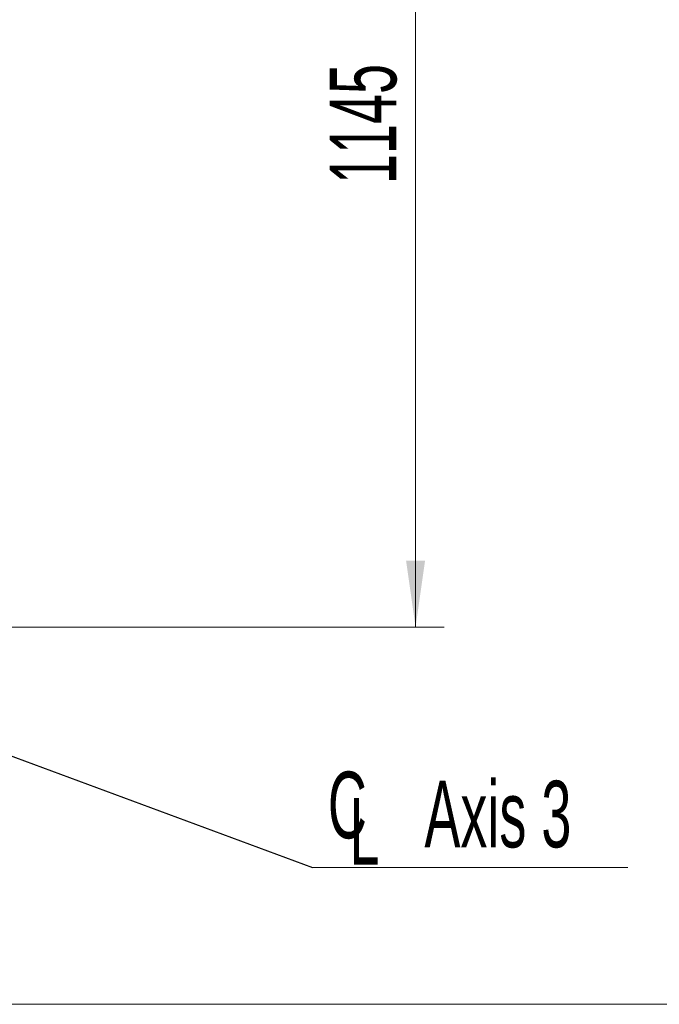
# Model space of a CAD drawing. Header units: millimetres. Extents: x 0 to 11920, y 0 to 8400.
# Tile 20 of 64: x 2923 to 3594, y 5192 to 6226. Entities that reach past the tile are written whole.
import ezdxf

# ---------------------------------------------------------------- set-up
doc = ezdxf.new("R2010")
doc.units = ezdxf.units.MM
doc.header["$LTSCALE"] = 20
doc.styles.add('SLDTEXTSTYLE0', font='TXT', dxfattribs={"width": 0.605})
doc.dimstyles.new('SLDDIMSTYLE0', dxfattribs={"dimtxt": 70, "dimasz": 70, "dimexe": 0, "dimexo": 0.0625, "dimgap": 17.5, "dimtad": 1, "dimdec": 1, "dimrnd": 1e-09, "dimzin": 12, "dimdsep": 46, "dimtxsty": 'SLDTEXTSTYLE0', "dimsah": 1, "dimcen": 0.09, "dimadec": 0, "dimazin": 3, "dimtfac": 1, "dimtofl": 0, "dimtmove": 0, "dimatfit": 3, "dimfxl": 1, "dimfrac": 2, "dimtolj": 1, "dimtzin": 12, "dimarcsym": 0})
doc.dimstyles.new('SLDDIMSTYLE1', dxfattribs={"dimtxt": 0.18, "dimasz": 70, "dimexe": 0, "dimexo": 0.0625, "dimgap": 0, "dimtad": 0, "dimtih": 1, "dimtoh": 1, "dimdec": 0, "dimrnd": 1e-09, "dimzin": 0, "dimdsep": 46, "dimtxsty": 'Standard', "dimsah": 1, "dimcen": 0.09, "dimadec": 0, "dimazin": 0, "dimtfac": 70, "dimtdec": 0, "dimtofl": 0, "dimtmove": 0, "dimatfit": 3, "dimfxl": 1, "dimfrac": 2, "dimtolj": 1, "dimtzin": 0, "dimarcsym": 0})
doc.dimstyles.new('SLDDIMSTYLE3', dxfattribs={"dimtxt": 70, "dimasz": 70, "dimexe": 0, "dimexo": 0.0625, "dimgap": 17.5, "dimtad": 1, "dimdec": 1, "dimrnd": 1e-09, "dimzin": 12, "dimdsep": 46, "dimtxsty": 'SLDTEXTSTYLE0', "dimsah": 1, "dimcen": 0.09, "dimse1": 1, "dimsd1": 1, "dimadec": 0, "dimazin": 3, "dimtfac": 1, "dimtofl": 0, "dimtmove": 0, "dimatfit": 3, "dimfxl": 1, "dimfrac": 2, "dimtolj": 1, "dimtzin": 12, "dimarcsym": 0})

# ---------------------------------------------------------------- blocks, each defined once
blk = doc.blocks.new('_D_4')
at = {"color": 7, "linetype": 'Continuous', "lineweight": 0}
for p, q in [((2793.1, 6732.9), (3368.2, 6732.9)), ((3338.2, 5587.9), (3338.2, 6732.9)), ((2553.5, 5587.9), (3368.2, 5587.9))]:
    blk.add_line(p, q, dxfattribs=at)
at = {"color": 7, "linetype": 'Continuous', "lineweight": 18}
for points in [[(3338.2, 6732.9), (3328.2, 6662.9), (3348.2, 6662.9)], [(3338.2, 5587.9), (3348.2, 5657.9), (3328.2, 5657.9)]]:
    blk.add_solid(points, dxfattribs=at)
at = {"color": 7, "linetype": 'Continuous', "lineweight": 18, "insert": (3248, 6053.4), "char_height": 70, "attachment_point": 1, "rotation": 90, "style": 'SLDTEXTSTYLE0'}
blk.add_mtext('1145', dxfattribs=at)
blk = doc.blocks.new('SW_SYMBOL_MOD_CL')
at = {"color": 0, "linetype": 'Continuous', "lineweight": 0, "char_height": 15515, "attachment_point": 5, "style": 'SLDTEXTSTYLE0'}
for s, insert in [('C', (8000, 12000)), ('L', (12000, 6000))]:
    blk.add_mtext(s, dxfattribs=dict(at, insert=insert))
blk = doc.blocks.new('SW_NOTE_0_6')
at = {"color": 0, "linetype": 'Continuous', "lineweight": 0}
for p, q in [((0, 0), (331.1, 0)), ((331.1, 0), (0, 0)), ((0, 0), (331.1, 0)), ((331.1, 0), (0, 0)), ((0, 0), (331.1, 0)), ((331.1, 0), (0, 0))]:
    blk.add_line(p, q, dxfattribs=at)
at = {"color": 0, "linetype": 'Continuous', "lineweight": 0, "xscale": 0.004511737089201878, "yscale": 0.004511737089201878, "zscale": 0.004511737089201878}
blk.add_blockref('SW_SYMBOL_MOD_CL', (0.5, 11), dxfattribs=at)
at = {"color": 0, "linetype": 'Continuous', "lineweight": 0, "insert": (117.5, 91.1), "char_height": 70, "attachment_point": 1, "style": 'SLDTEXTSTYLE0'}
blk.add_mtext('Axis 3', dxfattribs=at)
blk = doc.blocks.new('_D_11')
at = {"color": 7, "linetype": 'Continuous', "lineweight": 0}
for p, q in [((3258.9, 7562.9), (3957.5, 7562.9)), ((3927.5, 7562.9), (3927.5, 5191.9)), ((2805.7, 5191.9), (3957.5, 5191.9))]:
    blk.add_line(p, q, dxfattribs=at)
at = {"color": 7, "linetype": 'Continuous', "lineweight": 18}
for points in [[(3927.5, 7562.9), (3917.5, 7492.9), (3937.5, 7492.9)], [(3927.5, 5191.9), (3937.5, 5261.9), (3917.5, 5261.9)]]:
    blk.add_solid(points, dxfattribs=at)
at = {"color": 7, "linetype": 'Continuous', "lineweight": 18, "insert": (3837.2, 6270.4), "char_height": 70, "attachment_point": 1, "rotation": 90, "style": 'SLDTEXTSTYLE0'}
blk.add_mtext('2371', dxfattribs=at)
blk = doc.blocks.new('_D_14')
at = {"color": 7, "linetype": 'Continuous', "lineweight": 0}
for p, q in [((5109.5, 5467.7), (5109.5, 5626.6)), ((5109.5, 5596.6), (4638.9, 5596.6))]:
    blk.add_line(p, q, dxfattribs=at)
at = {"color": 7, "linetype": 'Continuous', "lineweight": 18}
blk.add_solid([(5109.5, 5596.6), (5039.5, 5606.6), (5039.5, 5586.6)], dxfattribs=at)
at = {"color": 7, "linetype": 'Continuous', "lineweight": 18, "insert": (4638.9, 5686.8), "char_height": 70, "attachment_point": 1, "style": 'SLDTEXTSTYLE0'}
blk.add_mtext('1878,5', dxfattribs=at)
blk = doc.blocks.new('_D_15')
at = {"color": 7, "linetype": 'Continuous', "lineweight": 0}
for p, q in [((5109.5, 5467.7), (5109.5, 5776.3)), ((5109.5, 5746.3), (4626.2, 5746.3))]:
    blk.add_line(p, q, dxfattribs=at)
at = {"color": 7, "linetype": 'Continuous', "lineweight": 18}
for centre, start, end in [((4746.3, 5800), 153.4349, 206.5651), ((4825.5, 5800), 333.4349, 26.5651)]:
    blk.add_arc(centre, 120.1, start, end, dxfattribs=at)
blk.add_solid([(5109.5, 5746.3), (5039.5, 5756.3), (5039.5, 5736.3)], dxfattribs=at)
at = {"color": 7, "linetype": 'Continuous', "lineweight": 18, "insert": (4638.9, 5836.5), "char_height": 70, "attachment_point": 1, "style": 'SLDTEXTSTYLE0'}
blk.add_mtext('1992,5', dxfattribs=at)

msp = doc.modelspace()

# ---------------------------------------------------------------- block references
at = {"color": 7, "linetype": 'Continuous', "lineweight": 0}
msp.add_blockref('SW_NOTE_0_6', (3230, 5335.56), dxfattribs=at)

# ---------------------------------------------------------------- dimensions: what is measured, and where the dimension line sits
at = {"color": 7, "linetype": 'Continuous', "lineweight": 18}
for base, p1, p2, picture, middle in [((3927.47, 5191.88), (3254.88, 7562.88), (2801.72, 5191.88), '_D_11', (3927.47, 6377.38)), ((3338.2, 6732.88), (2549.54, 5587.88), (2789.1, 6732.88), '_D_4', (3338.2, 6160.38))]:
    dim = msp.add_linear_dim(base=base, p1=p1, p2=p2, angle=90, dimstyle='SLDDIMSTYLE0', dxfattribs=at)
    dim.commit()
    dim.dimension.update_dxf_attribs({"geometry": picture, "text_midpoint": middle, "dimtype": 160})
dim = msp.add_linear_dim(base=(5109.48, 5746.28), p1=(3230.98, 5520.23), p2=(5109.48, 5463.68), text='(<>)', dimstyle='SLDDIMSTYLE3', dxfattribs=at)
dim.commit()
dim.dimension.update_dxf_attribs({"geometry": '_D_15', "text_midpoint": (4785.92, 5746.28), "dimtype": 160})
dim = msp.add_linear_dim(base=(3230.98, 5596.55), p1=(5109.48, 5463.68), p2=(3230.98, 5520.23), dimstyle='SLDDIMSTYLE3', dxfattribs=at)
dim.commit()
dim.dimension.update_dxf_attribs({"geometry": '_D_14', "text_midpoint": (4785.92, 5596.55), "dimtype": 160})

# ---------------------------------------------------------------- leaders
at = {"color": 7, "linetype": 'Continuous', "lineweight": 0}
msp.add_leader([(2549.54, 5587.88), (3230, 5335.56)], dimstyle='SLDDIMSTYLE1', dxfattribs=at)

doc.saveas('drawing.dxf')
